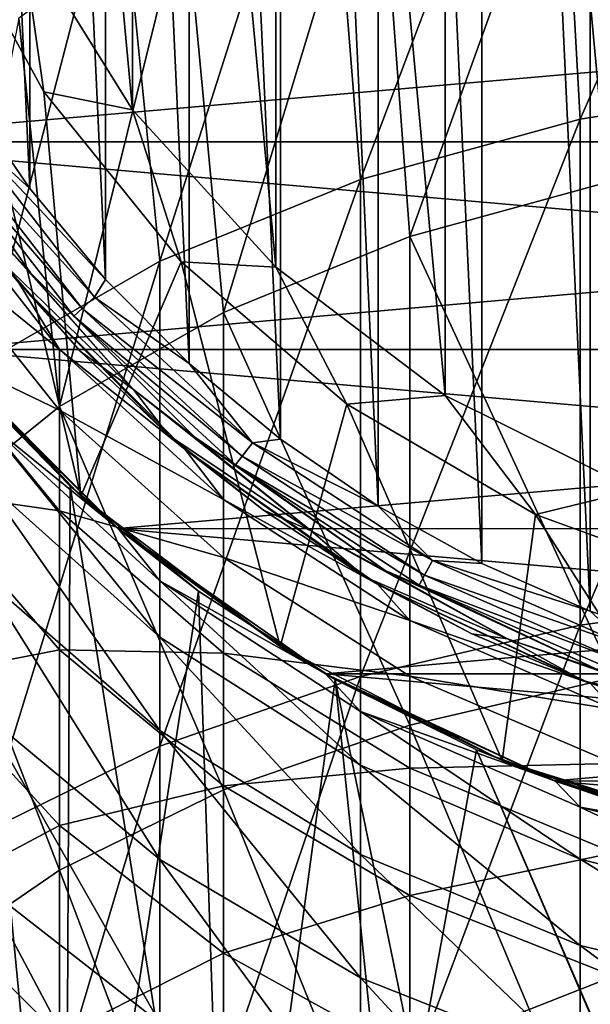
# Model space of a CAD drawing. Header units: millimetres. Extents: x -27 to 78, y -1 to 325.
# Tile 114 of 128: x -9.95 to -4.45, y 296.09 to 305.58. Entities that reach past the tile are written whole.
import ezdxf

# ---------------------------------------------------------------- set-up
doc = ezdxf.new("R2010")
doc.units = ezdxf.units.MM
doc.header["$LTSCALE"] = 65.185185
for name, color, linetype in [('128', 7, 'CONTINUOUS'), ('130', 7, 'CONTINUOUS'), ('132', 7, 'CONTINUOUS'), ('134', 7, 'CONTINUOUS'), ('136', 7, 'CONTINUOUS'), ('138', 7, 'CONTINUOUS'), ('146', 7, 'CONTINUOUS'), ('148', 7, 'CONTINUOUS'), ('149', 7, 'CONTINUOUS'), ('150', 7, 'CONTINUOUS'), ('151', 7, 'CONTINUOUS'), ('163', 7, 'CONTINUOUS'), ('171', 7, 'CONTINUOUS'), ('267', 7, 'CONTINUOUS'), ('269', 7, 'CONTINUOUS'), ('270', 7, 'CONTINUOUS'), ('279', 7, 'CONTINUOUS')]:
    doc.layers.add(name, color=color, linetype=linetype)

msp = doc.modelspace()

# ---------------------------------------------------------------- linework, layer by layer
at = {"layer": '128', "color": 7, "linetype": 'CONTINUOUS', "true_color": 0x96918c}
for points in [[(-10.1341, 303.2575, 100), (-9.3621, 302.3805, 100), (-9.9586, 303.0438, 40), (-10.1341, 303.2575, 100)], [(-9.3621, 302.3805, 100), (-8.5145, 301.5764, 100), (-9.9586, 303.0438, 40), (-9.3621, 302.3805, 100)], [(-9.9586, 303.0438, 40), (-8.5145, 301.5764, 100), (-8.3562, 301.4414, 40), (-9.9586, 303.0438, 40)], [(-8.5145, 301.5764, 100), (-7.5982, 300.8517, 100), (-8.3562, 301.4414, 40), (-8.5145, 301.5764, 100)], [(-7.5982, 300.8517, 100), (-6.6206, 300.2122, 100), (-8.3562, 301.4414, 40), (-7.5982, 300.8517, 100)], [(-8.3562, 301.4414, 40), (-6.6206, 300.2122, 100), (-6.5, 300.1417, 40), (-8.3562, 301.4414, 40)], [(-6.6206, 300.2122, 100), (-5.5894, 299.663, 100), (-6.5, 300.1417, 40), (-6.6206, 300.2122, 100)], [(-5.5894, 299.663, 100), (-4.5131, 299.2085, 100), (-6.5, 300.1417, 40), (-5.5894, 299.663, 100)], [(-6.5, 300.1417, 40), (-4.5131, 299.2085, 100), (-4.4463, 299.184, 40), (-6.5, 300.1417, 40)], [(-4.5131, 299.2085, 100), (-3.4, 298.8525, 100), (-4.4463, 299.184, 40), (-4.5131, 299.2085, 100)]]:
    msp.add_3dface(points, dxfattribs=at)
at = {"layer": '130', "color": 7, "linetype": 'CONTINUOUS', "true_color": 0x96918c}
for points in [[(-9.3604, 300.9893, 101.35), (-11.0046, 302.7456, 101.35), (-10.7246, 302.401, 40), (-9.3604, 300.9893, 101.35)], [(-8.999, 300.6754, 40), (-9.3604, 300.9893, 101.35), (-10.7246, 302.401, 40), (-8.999, 300.6754, 40)], [(-7.4391, 299.5401, 101.35), (-9.3604, 300.9893, 101.35), (-8.999, 300.6754, 40), (-7.4391, 299.5401, 101.35)], [(-7, 299.2756, 40), (-7.4391, 299.5401, 101.35), (-8.999, 300.6754, 40), (-7, 299.2756, 40)], [(-5.2988, 298.4415, 101.35), (-7.4391, 299.5401, 101.35), (-7, 299.2756, 40), (-5.2988, 298.4415, 101.35)], [(-4.7883, 298.2443, 40), (-5.2988, 298.4415, 101.35), (-7, 299.2756, 40), (-4.7883, 298.2443, 40)], [(-3, 297.7252, 101.35), (-5.2988, 298.4415, 101.35), (-3.25, 297.7825, 100), (-3, 297.7252, 101.35)], [(-3.25, 297.7825, 100), (-5.2988, 298.4415, 101.35), (-3.3251, 297.8006, 100), (-3.25, 297.7825, 100)], [(-3.3251, 297.8006, 100), (-5.2988, 298.4415, 101.35), (-3.4, 297.8191, 100), (-3.3251, 297.8006, 100)], [(-3.4, 297.8191, 100), (-5.2988, 298.4415, 101.35), (-3.4, 297.8191, 92.5), (-3.4, 297.8191, 100)], [(-3.4, 297.8191, 92.5), (-5.2988, 298.4415, 101.35), (-4.7883, 298.2443, 40), (-3.4, 297.8191, 92.5)], [(-2.4311, 297.6127, 40), (-3.4, 297.8191, 92.5), (-4.7883, 298.2443, 40), (-2.4311, 297.6127, 40)]]:
    msp.add_3dface(points, dxfattribs=at)
at = {"layer": '132', "color": 7, "linetype": 'CONTINUOUS', "true_color": 0x96918c}
for points in [[(-6.5, 307.6451, 3.7549), (-6.1873, 303.4906, -0.1941), (-4.4463, 308.3223, 3.0777), (-6.5, 307.6451, 3.7549)], [(-6.1873, 303.4906, -0.1941), (-4.2211, 304.0287, -0.8681), (-4.4463, 308.3223, 3.0777), (-6.1873, 303.4906, -0.1941)], [(-8.3562, 306.726, 4.674), (-7.9848, 302.7579, 0.7237), (-6.5, 307.6451, 3.7549), (-8.3562, 306.726, 4.674)], [(-7.9848, 302.7579, 0.7237), (-6.1873, 303.4906, -0.1941), (-6.5, 307.6451, 3.7549), (-7.9848, 302.7579, 0.7237)], [(-9.9586, 305.593, 5.807), (-9.5644, 301.8506, 1.8601), (-8.3562, 306.726, 4.674), (-9.9586, 305.593, 5.807)], [(-9.5644, 301.8506, 1.8601), (-7.9848, 302.7579, 0.7237), (-8.3562, 306.726, 4.674), (-9.5644, 301.8506, 1.8601)], [(-10.8832, 300.7935, 3.1841), (-9.5644, 301.8506, 1.8601), (-9.9586, 305.593, 5.807), (-10.8832, 300.7935, 3.1841)], [(-6.1873, 303.4906, -0.1941), (-4.2211, 299.2428, -4.2675), (-4.2211, 304.0287, -0.8681), (-6.1873, 303.4906, -0.1941)], [(-7.9848, 302.7579, 0.7237), (-6.1873, 298.7836, -3.5374), (-6.1873, 303.4906, -0.1941), (-7.9848, 302.7579, 0.7237)], [(-6.1873, 298.7836, -3.5374), (-4.2211, 299.2428, -4.2675), (-6.1873, 303.4906, -0.1941), (-6.1873, 298.7836, -3.5374)], [(-9.5644, 301.8506, 1.8601), (-7.9848, 298.1584, -2.5434), (-7.9848, 302.7579, 0.7237), (-9.5644, 301.8506, 1.8601)], [(-7.9848, 298.1584, -2.5434), (-6.1873, 298.7836, -3.5374), (-7.9848, 302.7579, 0.7237), (-7.9848, 298.1584, -2.5434)], [(-10.8832, 300.7935, 3.1841), (-9.5644, 297.3842, -1.3124), (-9.5644, 301.8506, 1.8601), (-10.8832, 300.7935, 3.1841)], [(-9.5644, 297.3842, -1.3124), (-7.9848, 298.1584, -2.5434), (-9.5644, 301.8506, 1.8601), (-9.5644, 297.3842, -1.3124)], [(-10.8832, 296.4821, 0.1218), (-9.5644, 297.3842, -1.3124), (-10.8832, 300.7935, 3.1841), (-10.8832, 296.4821, 0.1218)], [(-6.1873, 298.7836, -3.5374), (-4.2211, 294.1061, -7.1091), (-4.2211, 299.2428, -4.2675), (-6.1873, 298.7836, -3.5374)], [(-7.9848, 298.1584, -2.5434), (-6.1873, 293.7316, -6.3322), (-6.1873, 298.7836, -3.5374), (-7.9848, 298.1584, -2.5434)], [(-6.1873, 293.7316, -6.3322), (-4.2211, 294.1061, -7.1091), (-6.1873, 298.7836, -3.5374), (-6.1873, 293.7316, -6.3322)], [(-9.5644, 297.3842, -1.3124), (-7.9848, 293.2217, -5.2743), (-7.9848, 298.1584, -2.5434), (-9.5644, 297.3842, -1.3124)], [(-7.9848, 293.2217, -5.2743), (-6.1873, 293.7316, -6.3322), (-7.9848, 298.1584, -2.5434), (-7.9848, 293.2217, -5.2743)], [(-10.8832, 296.4821, 0.1218), (-9.5644, 292.5903, -3.9643), (-9.5644, 297.3842, -1.3124), (-10.8832, 296.4821, 0.1218)], [(-9.5644, 292.5903, -3.9643), (-7.9848, 293.2217, -5.2743), (-9.5644, 297.3842, -1.3124), (-9.5644, 292.5903, -3.9643)], [(-10.8832, 291.8547, -2.4381), (-9.5644, 292.5903, -3.9643), (-10.8832, 296.4821, 0.1218), (-10.8832, 291.8547, -2.4381)]]:
    msp.add_3dface(points, dxfattribs=at)
at = {"layer": '134', "color": 7, "linetype": 'CONTINUOUS', "true_color": 0x96918c}
for points in [[(-10.8832, 304.0849, 36.3359), (-9.9586, 303.0438, 40), (-9.5644, 302.4011, 36.5246), (-10.8832, 304.0849, 36.3359)], [(-10.8832, 304.0849, 36.3359), (-9.5644, 302.4011, 36.5246), (-10.8832, 303.4683, 32.6958), (-10.8832, 304.0849, 36.3359)], [(-9.5644, 302.4011, 36.5246), (-9.5644, 301.8163, 33.072), (-10.8832, 303.4683, 32.6958), (-9.5644, 302.4011, 36.5246)], [(-9.5644, 301.8163, 33.072), (-10.8832, 302.4477, 29.1477), (-10.8832, 303.4683, 32.6958), (-9.5644, 301.8163, 33.072)], [(-9.9586, 303.0438, 40), (-8.3562, 301.4414, 40), (-9.5644, 302.4011, 36.5246), (-9.9586, 303.0438, 40)], [(-9.5644, 300.8482, 29.7067), (-10.8832, 301.0358, 25.7364), (-10.8832, 302.4477, 29.1477), (-9.5644, 300.8482, 29.7067)], [(-9.5644, 300.8482, 29.7067), (-10.8832, 302.4477, 29.1477), (-9.5644, 301.8163, 33.072), (-9.5644, 300.8482, 29.7067)], [(-9.5644, 302.4011, 36.5246), (-8.3562, 301.4414, 40), (-7.9848, 300.956, 36.6866), (-9.5644, 302.4011, 36.5246)], [(-9.5644, 302.4011, 36.5246), (-7.9848, 300.956, 36.6866), (-9.5644, 301.8163, 33.072), (-9.5644, 302.4011, 36.5246)], [(-7.9848, 300.956, 36.6866), (-7.9848, 300.3985, 33.395), (-9.5644, 301.8163, 33.072), (-7.9848, 300.956, 36.6866)], [(-7.9848, 300.3985, 33.395), (-9.5644, 300.8482, 29.7067), (-9.5644, 301.8163, 33.072), (-7.9848, 300.3985, 33.395)], [(-8.3562, 301.4414, 40), (-6.5, 300.1417, 40), (-7.9848, 300.956, 36.6866), (-8.3562, 301.4414, 40)], [(-9.5644, 299.5091, 26.4712), (-10.8832, 299.2504, 22.5048), (-10.8832, 301.0358, 25.7364), (-9.5644, 299.5091, 26.4712)], [(-9.5644, 299.5091, 26.4712), (-10.8832, 301.0358, 25.7364), (-9.5644, 300.8482, 29.7067), (-9.5644, 299.5091, 26.4712)], [(-7.9848, 300.956, 36.6866), (-6.5, 300.1417, 40), (-6.1873, 299.789, 36.8175), (-7.9848, 300.956, 36.6866)], [(-7.9848, 300.956, 36.6866), (-6.1873, 299.789, 36.8175), (-7.9848, 300.3985, 33.395), (-7.9848, 300.956, 36.6866)], [(-7.9848, 299.4755, 30.1866), (-9.5644, 299.5091, 26.4712), (-9.5644, 300.8482, 29.7067), (-7.9848, 299.4755, 30.1866)], [(-7.9848, 299.4755, 30.1866), (-9.5644, 300.8482, 29.7067), (-7.9848, 300.3985, 33.395), (-7.9848, 299.4755, 30.1866)], [(-6.1873, 299.789, 36.8175), (-6.1873, 299.2535, 33.6558), (-7.9848, 300.3985, 33.395), (-6.1873, 299.789, 36.8175)], [(-6.1873, 299.2535, 33.6558), (-7.9848, 299.4755, 30.1866), (-7.9848, 300.3985, 33.395), (-6.1873, 299.2535, 33.6558)], [(-6.5, 300.1417, 40), (-4.4463, 299.184, 40), (-6.1873, 299.789, 36.8175), (-6.5, 300.1417, 40)], [(-6.1873, 299.789, 36.8175), (-4.4463, 299.184, 40), (-4.2211, 298.9319, 36.9135), (-6.1873, 299.789, 36.8175)], [(-6.1873, 299.789, 36.8175), (-4.2211, 298.9319, 36.9135), (-6.1873, 299.2535, 33.6558), (-6.1873, 299.789, 36.8175)], [(-9.5644, 297.8157, 23.406), (-10.8832, 299.2504, 22.5048), (-9.5644, 299.5091, 26.4712), (-9.5644, 297.8157, 23.406)], [(-7.9848, 298.1988, 27.1018), (-9.5644, 297.8157, 23.406), (-9.5644, 299.5091, 26.4712), (-7.9848, 298.1988, 27.1018)], [(-7.9848, 298.1988, 27.1018), (-9.5644, 299.5091, 26.4712), (-7.9848, 299.4755, 30.1866), (-7.9848, 298.1988, 27.1018)], [(-6.1873, 298.3669, 30.574), (-7.9848, 298.1988, 27.1018), (-7.9848, 299.4755, 30.1866), (-6.1873, 298.3669, 30.574)], [(-6.1873, 298.3669, 30.574), (-7.9848, 299.4755, 30.1866), (-6.1873, 299.2535, 33.6558), (-6.1873, 298.3669, 30.574)], [(-9.5644, 297.8157, 23.406), (-10.8832, 297.1142, 19.4936), (-10.8832, 299.2504, 22.5048), (-9.5644, 297.8157, 23.406)], [(-4.2211, 298.9319, 36.9135), (-4.2211, 298.4125, 33.8473), (-6.1873, 299.2535, 33.6558), (-4.2211, 298.9319, 36.9135)], [(-4.2211, 298.4125, 33.8473), (-6.1873, 298.3669, 30.574), (-6.1873, 299.2535, 33.6558), (-4.2211, 298.4125, 33.8473)], [(-4.2211, 297.5528, 30.8586), (-6.1873, 298.3669, 30.574), (-4.2211, 298.4125, 33.8473), (-4.2211, 297.5528, 30.8586)], [(-6.1873, 297.1406, 27.6111), (-7.9848, 298.1988, 27.1018), (-6.1873, 298.3669, 30.574), (-6.1873, 297.1406, 27.6111)], [(-4.2211, 297.5528, 30.8586), (-6.1873, 297.1406, 27.6111), (-6.1873, 298.3669, 30.574), (-4.2211, 297.5528, 30.8586)], [(-7.9848, 296.5843, 24.1796), (-9.5644, 297.8157, 23.406), (-7.9848, 298.1988, 27.1018), (-7.9848, 296.5843, 24.1796)], [(-6.1873, 297.1406, 27.6111), (-7.9848, 296.5843, 24.1796), (-7.9848, 298.1988, 27.1018), (-6.1873, 297.1406, 27.6111)], [(-9.5644, 295.7895, 20.55), (-10.8832, 297.1142, 19.4936), (-9.5644, 297.8157, 23.406), (-9.5644, 295.7895, 20.55)], [(-7.9848, 296.5843, 24.1796), (-9.5644, 295.7895, 20.55), (-9.5644, 297.8157, 23.406), (-7.9848, 296.5843, 24.1796)], [(-4.2211, 296.3635, 27.9851), (-6.1873, 297.1406, 27.6111), (-4.2211, 297.5528, 30.8586), (-4.2211, 296.3635, 27.9851)], [(-9.5644, 295.7895, 20.55), (-9.9586, 293.7755, 17.6245), (-10.8832, 297.1142, 19.4936), (-9.5644, 295.7895, 20.55)], [(-6.1873, 295.5899, 24.8042), (-7.9848, 296.5843, 24.1796), (-6.1873, 297.1406, 27.6111), (-6.1873, 295.5899, 24.8042)], [(-4.2211, 296.3635, 27.9851), (-6.1873, 295.5899, 24.8042), (-6.1873, 297.1406, 27.6111), (-4.2211, 296.3635, 27.9851)], [(-7.9848, 294.6526, 21.4567), (-9.5644, 295.7895, 20.55), (-7.9848, 296.5843, 24.1796), (-7.9848, 294.6526, 21.4567)], [(-6.1873, 295.5899, 24.8042), (-7.9848, 294.6526, 21.4567), (-7.9848, 296.5843, 24.1796), (-6.1873, 295.5899, 24.8042)], [(-4.2211, 294.8596, 25.263), (-6.1873, 295.5899, 24.8042), (-4.2211, 296.3635, 27.9851), (-4.2211, 294.8596, 25.263)]]:
    msp.add_3dface(points, dxfattribs=at)
at = {"layer": '136', "color": 7, "linetype": 'CONTINUOUS', "true_color": 0x96918c}
for points in [[(-8.999, 300.6754, 40), (-10.7246, 302.401, 40), (-10.3001, 301.7281, 36.6001), (-8.999, 300.6754, 40)], [(-8.599, 300.1718, 36.7745), (-8.999, 300.6754, 40), (-10.3001, 301.7281, 36.6001), (-8.599, 300.1718, 36.7745)], [(-8.599, 300.1718, 36.7745), (-10.3001, 301.7281, 36.6001), (-8.599, 299.629, 33.5702), (-8.599, 300.1718, 36.7745)], [(-10.3001, 301.7281, 36.6001), (-10.3001, 301.156, 33.2224), (-8.599, 299.629, 33.5702), (-10.3001, 301.7281, 36.6001)], [(-10.3001, 300.2089, 29.9302), (-8.599, 298.7306, 30.4469), (-10.3001, 301.156, 33.2224), (-10.3001, 300.2089, 29.9302)], [(-10.3001, 301.156, 33.2224), (-8.599, 298.7306, 30.4469), (-8.599, 299.629, 33.5702), (-10.3001, 301.156, 33.2224)], [(-7, 299.2756, 40), (-8.999, 300.6754, 40), (-8.599, 300.1718, 36.7745), (-7, 299.2756, 40)], [(-10.3001, 298.8988, 26.7649), (-8.599, 297.4877, 27.444), (-10.3001, 300.2089, 29.9302), (-10.3001, 298.8988, 26.7649)], [(-10.3001, 300.2089, 29.9302), (-8.599, 297.4877, 27.444), (-8.599, 298.7306, 30.4469), (-10.3001, 300.2089, 29.9302)], [(-6.6633, 298.915, 36.9154), (-7, 299.2756, 40), (-8.599, 300.1718, 36.7745), (-6.6633, 298.915, 36.9154)], [(-6.6633, 298.915, 36.9154), (-8.599, 300.1718, 36.7745), (-6.6633, 298.3959, 33.8511), (-6.6633, 298.915, 36.9154)], [(-8.599, 300.1718, 36.7745), (-8.599, 299.629, 33.5702), (-6.6633, 298.3959, 33.8511), (-8.599, 300.1718, 36.7745)], [(-8.599, 298.7306, 30.4469), (-6.6633, 297.5367, 30.8642), (-8.599, 299.629, 33.5702), (-8.599, 298.7306, 30.4469)], [(-8.599, 299.629, 33.5702), (-6.6633, 297.5367, 30.8642), (-6.6633, 298.3959, 33.8511), (-8.599, 299.629, 33.5702)], [(-4.7883, 298.2443, 40), (-7, 299.2756, 40), (-6.6633, 298.915, 36.9154), (-4.7883, 298.2443, 40)], [(-10.3001, 297.2422, 23.7663), (-8.599, 295.9161, 24.5993), (-10.3001, 298.8988, 26.7649), (-10.3001, 297.2422, 23.7663)], [(-10.3001, 298.8988, 26.7649), (-8.599, 295.9161, 24.5993), (-8.599, 297.4877, 27.444), (-10.3001, 298.8988, 26.7649)], [(-4.5458, 297.992, 37.0189), (-4.7883, 298.2443, 40), (-6.6633, 298.915, 36.9154), (-4.5458, 297.992, 37.0189)], [(-4.5458, 297.992, 37.0189), (-6.6633, 298.915, 36.9154), (-4.5458, 297.4903, 34.0574), (-4.5458, 297.992, 37.0189)], [(-6.6633, 298.915, 36.9154), (-6.6633, 298.3959, 33.8511), (-4.5458, 297.4903, 34.0574), (-6.6633, 298.915, 36.9154)], [(-8.599, 297.4877, 27.444), (-6.6633, 296.3482, 27.9925), (-8.599, 298.7306, 30.4469), (-8.599, 297.4877, 27.444)], [(-8.599, 298.7306, 30.4469), (-6.6633, 296.3482, 27.9925), (-6.6633, 297.5367, 30.8642), (-8.599, 298.7306, 30.4469)], [(-6.6633, 297.5367, 30.8642), (-4.5458, 296.6599, 31.1707), (-6.6633, 298.3959, 33.8511), (-6.6633, 297.5367, 30.8642)], [(-6.6633, 298.3959, 33.8511), (-4.5458, 296.6599, 31.1707), (-4.5458, 297.4903, 34.0574), (-6.6633, 298.3959, 33.8511)], [(-2.4311, 297.6127, 40), (-4.7883, 298.2443, 40), (-4.5458, 297.992, 37.0189), (-2.4311, 297.6127, 40)], [(-2.3043, 297.4279, 37.0821), (-2.4311, 297.6127, 40), (-4.5458, 297.992, 37.0189), (-2.3043, 297.4279, 37.0821)], [(-2.3043, 297.4279, 37.0821), (-4.5458, 297.992, 37.0189), (-2.3043, 296.9369, 34.1834), (-2.3043, 297.4279, 37.0821)], [(-4.5458, 297.992, 37.0189), (-4.5458, 297.4903, 34.0574), (-2.3043, 296.9369, 34.1834), (-4.5458, 297.992, 37.0189)], [(-6.6633, 296.3482, 27.9925), (-4.5458, 295.5112, 28.3953), (-6.6633, 297.5367, 30.8642), (-6.6633, 296.3482, 27.9925)], [(-6.6633, 297.5367, 30.8642), (-4.5458, 295.5112, 28.3953), (-4.5458, 296.6599, 31.1707), (-6.6633, 297.5367, 30.8642)], [(-8.599, 295.9161, 24.5993), (-6.6633, 294.8452, 25.2721), (-8.599, 297.4877, 27.444), (-8.599, 295.9161, 24.5993)], [(-8.599, 297.4877, 27.444), (-6.6633, 294.8452, 25.2721), (-6.6633, 296.3482, 27.9925), (-8.599, 297.4877, 27.444)], [(-4.5458, 296.6599, 31.1707), (-2.3043, 296.1241, 31.358), (-4.5458, 297.4903, 34.0574), (-4.5458, 296.6599, 31.1707)], [(-4.5458, 297.4903, 34.0574), (-2.3043, 296.1241, 31.358), (-2.3043, 296.9369, 34.1834), (-4.5458, 297.4903, 34.0574)], [(-10.3001, 295.26, 20.9723), (-8.599, 294.0356, 21.9487), (-10.3001, 297.2422, 23.7663), (-10.3001, 295.26, 20.9723)], [(-10.3001, 297.2422, 23.7663), (-8.599, 294.0356, 21.9487), (-8.599, 295.9161, 24.5993), (-10.3001, 297.2422, 23.7663)], [(-4.5458, 295.5112, 28.3953), (-2.3043, 294.9998, 28.6415), (-4.5458, 296.6599, 31.1707), (-4.5458, 295.5112, 28.3953)], [(-4.5458, 296.6599, 31.1707), (-2.3043, 294.9998, 28.6415), (-2.3043, 296.1241, 31.358), (-4.5458, 296.6599, 31.1707)], [(-6.6633, 294.8452, 25.2721), (-4.5458, 294.0587, 25.7661), (-6.6633, 296.3482, 27.9925), (-6.6633, 294.8452, 25.2721)], [(-6.6633, 296.3482, 27.9925), (-4.5458, 294.0587, 25.7661), (-4.5458, 295.5112, 28.3953), (-6.6633, 296.3482, 27.9925)]]:
    msp.add_3dface(points, dxfattribs=at)
at = {"layer": '138', "color": 7, "linetype": 'CONTINUOUS', "true_color": 0x96918c}
for points in [[(-4.7883, 308.9868, 2.4132), (-2.4311, 309.4334, 1.9666), (-4.5458, 304.6188, -1.6072), (-4.7883, 308.9868, 2.4132)], [(-2.4311, 309.4334, 1.9666), (-2.3043, 304.973, -2.0508), (-4.5458, 304.6188, -1.6072), (-2.4311, 309.4334, 1.9666)], [(-7, 308.2575, 3.1425), (-4.7883, 308.9868, 2.4132), (-6.6633, 304.0393, -0.8814), (-7, 308.2575, 3.1425)], [(-4.7883, 308.9868, 2.4132), (-4.5458, 304.6188, -1.6072), (-6.6633, 304.0393, -0.8814), (-4.7883, 308.9868, 2.4132)], [(-8.999, 307.2677, 4.1323), (-7, 308.2575, 3.1425), (-8.599, 303.2503, 0.107), (-8.999, 307.2677, 4.1323)], [(-7, 308.2575, 3.1425), (-6.6633, 304.0393, -0.8814), (-8.599, 303.2503, 0.107), (-7, 308.2575, 3.1425)], [(-10.7246, 306.0475, 5.3525), (-8.999, 307.2677, 4.1323), (-10.3001, 302.2732, 1.3308), (-10.7246, 306.0475, 5.3525)], [(-8.999, 307.2677, 4.1323), (-8.599, 303.2503, 0.107), (-10.3001, 302.2732, 1.3308), (-8.999, 307.2677, 4.1323)], [(-2.3043, 300.0486, -5.5486), (-4.5458, 299.7464, -5.0681), (-2.3043, 304.973, -2.0508), (-2.3043, 300.0486, -5.5486)], [(-2.3043, 304.973, -2.0508), (-4.5458, 299.7464, -5.0681), (-4.5458, 304.6188, -1.6072), (-2.3043, 304.973, -2.0508)], [(-4.5458, 299.7464, -5.0681), (-6.6633, 299.2519, -4.2819), (-4.5458, 304.6188, -1.6072), (-4.5458, 299.7464, -5.0681)], [(-4.5458, 304.6188, -1.6072), (-6.6633, 299.2519, -4.2819), (-6.6633, 304.0393, -0.8814), (-4.5458, 304.6188, -1.6072)], [(-6.6633, 299.2519, -4.2819), (-8.599, 298.5786, -3.2114), (-6.6633, 304.0393, -0.8814), (-6.6633, 299.2519, -4.2819)], [(-6.6633, 304.0393, -0.8814), (-8.599, 298.5786, -3.2114), (-8.599, 303.2503, 0.107), (-6.6633, 304.0393, -0.8814)], [(-8.599, 298.5786, -3.2114), (-10.3001, 297.7448, -1.8857), (-8.599, 303.2503, 0.107), (-8.599, 298.5786, -3.2114)], [(-8.599, 303.2503, 0.107), (-10.3001, 297.7448, -1.8857), (-10.3001, 302.2732, 1.3308), (-8.599, 303.2503, 0.107)], [(-2.3043, 294.7632, -8.4724), (-4.5458, 294.5167, -7.9611), (-2.3043, 300.0486, -5.5486), (-2.3043, 294.7632, -8.4724)], [(-2.3043, 300.0486, -5.5486), (-4.5458, 294.5167, -7.9611), (-4.5458, 299.7464, -5.0681), (-2.3043, 300.0486, -5.5486)], [(-4.5458, 294.5167, -7.9611), (-6.6633, 294.1135, -7.1244), (-4.5458, 299.7464, -5.0681), (-4.5458, 294.5167, -7.9611)], [(-4.5458, 299.7464, -5.0681), (-6.6633, 294.1135, -7.1244), (-6.6633, 299.2519, -4.2819), (-4.5458, 299.7464, -5.0681)], [(-6.6633, 294.1135, -7.1244), (-8.599, 293.5644, -5.9852), (-6.6633, 299.2519, -4.2819), (-6.6633, 294.1135, -7.1244)], [(-6.6633, 299.2519, -4.2819), (-8.599, 293.5644, -5.9852), (-8.599, 298.5786, -3.2114), (-6.6633, 299.2519, -4.2819)], [(-8.599, 293.5644, -5.9852), (-10.3001, 292.8844, -4.5745), (-8.599, 298.5786, -3.2114), (-8.599, 293.5644, -5.9852)], [(-8.599, 298.5786, -3.2114), (-10.3001, 292.8844, -4.5745), (-10.3001, 297.7448, -1.8857), (-8.599, 298.5786, -3.2114)]]:
    msp.add_3dface(points, dxfattribs=at)
at = {"layer": '146', "color": 7, "linetype": 'CONTINUOUS', "true_color": 0x191919}
for points in [[(-9.7162, 304.882, 101.35), (-9.9401, 306.4505, 67.8875), (-10.7266, 306.7278, 101.35), (-9.7162, 304.882, 101.35)], [(-8.8613, 304.7081, 67.8875), (-9.9401, 306.4505, 67.8875), (-9.7162, 304.882, 101.35), (-8.8613, 304.7081, 67.8875)], [(-8.391, 303.2464, 101.35), (-8.8613, 304.7081, 67.8875), (-9.7162, 304.882, 101.35), (-8.391, 303.2464, 101.35)], [(-7.4807, 303.1938, 67.8875), (-8.8613, 304.7081, 67.8875), (-8.391, 303.2464, 101.35), (-7.4807, 303.1938, 67.8875)], [(-6.7942, 301.8749, 101.35), (-7.4807, 303.1938, 67.8875), (-8.391, 303.2464, 101.35), (-6.7942, 301.8749, 101.35)], [(-5.8456, 301.959, 67.8875), (-7.4807, 303.1938, 67.8875), (-6.7942, 301.8749, 101.35), (-5.8456, 301.959, 67.8875)], [(-4.9778, 300.8118, 101.35), (-5.8456, 301.959, 67.8875), (-6.7942, 301.8749, 101.35), (-4.9778, 300.8118, 101.35)], [(-4.0114, 301.0457, 67.8875), (-5.8456, 301.959, 67.8875), (-4.9778, 300.8118, 101.35), (-4.0114, 301.0457, 67.8875)], [(-3, 300.0912, 101.35), (-4.0114, 301.0457, 67.8875), (-4.9778, 300.8118, 101.35), (-3, 300.0912, 101.35)]]:
    msp.add_3dface(points, dxfattribs=at)
at = {"layer": '148', "color": 7, "linetype": 'CONTINUOUS', "true_color": 0x191919}
for points in [[(-11.1291, 304.9746, 68.1492), (-9.8443, 303.1397, 68.1492), (-10.3156, 303.6542, 100), (-11.1291, 304.9746, 68.1492)], [(-10.3156, 303.6542, 100), (-9.8443, 303.1397, 68.1492), (-8.8509, 302.0153, 100), (-10.3156, 303.6542, 100)], [(-9.8443, 303.1397, 68.1492), (-8.2603, 301.5557, 68.1492), (-8.8509, 302.0153, 100), (-9.8443, 303.1397, 68.1492)], [(-8.8509, 302.0153, 100), (-8.2603, 301.5557, 68.1492), (-7.1377, 300.6547, 100), (-8.8509, 302.0153, 100)], [(-8.2603, 301.5557, 68.1492), (-6.4254, 300.2709, 68.1492), (-7.1377, 300.6547, 100), (-8.2603, 301.5557, 68.1492)], [(-7.1377, 300.6547, 100), (-6.4254, 300.2709, 68.1492), (-5.2466, 299.6151, 100), (-7.1377, 300.6547, 100)], [(-6.4254, 300.2709, 68.1492), (-4.3952, 299.3242, 68.1492), (-5.2466, 299.6151, 100), (-6.4254, 300.2709, 68.1492)], [(-5.2466, 299.6151, 100), (-4.3952, 299.3242, 68.1492), (-3.25, 298.9267, 93.35), (-5.2466, 299.6151, 100)], [(-3.25, 298.9267, 93.35), (-3.25, 298.9214, 96.6753), (-5.2466, 299.6151, 100), (-3.25, 298.9267, 93.35)], [(-3.25, 298.9161, 100), (-5.2466, 299.6151, 100), (-3.25, 298.9214, 96.6753), (-3.25, 298.9161, 100)]]:
    msp.add_3dface(points, dxfattribs=at)
at = {"layer": '149', "color": 7, "linetype": 'CONTINUOUS', "true_color": 0x191919}
for points in [[(-10.1341, 303.2575, 100), (-10.3156, 303.6542, 100), (-8.8509, 302.0153, 100), (-10.1341, 303.2575, 100)], [(-9.3621, 302.3805, 100), (-10.1341, 303.2575, 100), (-8.8509, 302.0153, 100), (-9.3621, 302.3805, 100)], [(-8.5145, 301.5764, 100), (-9.3621, 302.3805, 100), (-8.8509, 302.0153, 100), (-8.5145, 301.5764, 100)], [(-8.5145, 301.5764, 100), (-8.8509, 302.0153, 100), (-7.1377, 300.6547, 100), (-8.5145, 301.5764, 100)], [(-7.5982, 300.8517, 100), (-8.5145, 301.5764, 100), (-7.1377, 300.6547, 100), (-7.5982, 300.8517, 100)], [(-6.6206, 300.2122, 100), (-7.5982, 300.8517, 100), (-7.1377, 300.6547, 100), (-6.6206, 300.2122, 100)], [(-6.6206, 300.2122, 100), (-7.1377, 300.6547, 100), (-5.2466, 299.6151, 100), (-6.6206, 300.2122, 100)], [(-5.5894, 299.663, 100), (-6.6206, 300.2122, 100), (-5.2466, 299.6151, 100), (-5.5894, 299.663, 100)], [(-4.5131, 299.2085, 100), (-5.5894, 299.663, 100), (-5.2466, 299.6151, 100), (-4.5131, 299.2085, 100)], [(-4.5131, 299.2085, 100), (-5.2466, 299.6151, 100), (-3.25, 298.9161, 100), (-4.5131, 299.2085, 100)], [(-3.4, 298.8525, 100), (-4.5131, 299.2085, 100), (-3.25, 298.9161, 100), (-3.4, 298.8525, 100)]]:
    msp.add_3dface(points, dxfattribs=at)
at = {"layer": '150', "color": 7, "linetype": 'CONTINUOUS', "true_color": 0x191919}
for points in [[(-11.0046, 302.7456, 101.35), (-9.3604, 300.9893, 101.35), (-10.7266, 306.7278, 101.35), (-11.0046, 302.7456, 101.35)], [(-9.3604, 300.9893, 101.35), (-9.7162, 304.882, 101.35), (-10.7266, 306.7278, 101.35), (-9.3604, 300.9893, 101.35)], [(-9.3604, 300.9893, 101.35), (-8.391, 303.2464, 101.35), (-9.7162, 304.882, 101.35), (-9.3604, 300.9893, 101.35)], [(-9.3604, 300.9893, 101.35), (-7.4391, 299.5401, 101.35), (-8.391, 303.2464, 101.35), (-9.3604, 300.9893, 101.35)], [(-7.4391, 299.5401, 101.35), (-6.7942, 301.8749, 101.35), (-8.391, 303.2464, 101.35), (-7.4391, 299.5401, 101.35)], [(-7.4391, 299.5401, 101.35), (-5.2988, 298.4415, 101.35), (-6.7942, 301.8749, 101.35), (-7.4391, 299.5401, 101.35)], [(-5.2988, 298.4415, 101.35), (-4.9778, 300.8118, 101.35), (-6.7942, 301.8749, 101.35), (-5.2988, 298.4415, 101.35)], [(-5.2988, 298.4415, 101.35), (-3, 297.7252, 101.35), (-4.9778, 300.8118, 101.35), (-5.2988, 298.4415, 101.35)], [(-3, 297.7252, 101.35), (-3, 300.0912, 101.35), (-4.9778, 300.8118, 101.35), (-3, 297.7252, 101.35)]]:
    msp.add_3dface(points, dxfattribs=at)
at = {"layer": '151', "color": 7, "linetype": 'CONTINUOUS', "true_color": 0x191919}
for points in [[(-4.449, 322.9216, 67.65), (-3.3645, 323.2836, 67.65), (-3.3649, 299.5165, 67.65), (-4.449, 322.9216, 67.65)], [(-5.4942, 322.4614, 67.65), (-4.449, 322.9216, 67.65), (-4.4493, 299.8786, 67.65), (-5.4942, 322.4614, 67.65)], [(-4.4493, 299.8786, 67.65), (-4.449, 322.9216, 67.65), (-3.3649, 299.5165, 67.65), (-4.4493, 299.8786, 67.65)], [(-6.4912, 321.9074, 67.65), (-5.4942, 322.4614, 67.65), (-5.4945, 300.3387, 67.65), (-6.4912, 321.9074, 67.65)], [(-5.4945, 300.3387, 67.65), (-5.4942, 322.4614, 67.65), (-4.4493, 299.8786, 67.65), (-5.4945, 300.3387, 67.65)], [(-7.4335, 321.2633, 67.65), (-6.4912, 321.9074, 67.65), (-6.4917, 300.8929, 67.65), (-7.4335, 321.2633, 67.65)], [(-6.4917, 300.8929, 67.65), (-6.4912, 321.9074, 67.65), (-5.4945, 300.3387, 67.65), (-6.4917, 300.8929, 67.65)], [(-8.3133, 320.534, 67.65), (-7.4335, 321.2633, 67.65), (-7.434, 301.5371, 67.65), (-8.3133, 320.534, 67.65)], [(-7.434, 301.5371, 67.65), (-7.4335, 321.2633, 67.65), (-6.4917, 300.8929, 67.65), (-7.434, 301.5371, 67.65)], [(-9.1219, 319.7266, 67.65), (-8.3133, 320.534, 67.65), (-8.3138, 302.2664, 67.65), (-9.1219, 319.7266, 67.65)], [(-8.3138, 302.2664, 67.65), (-8.3133, 320.534, 67.65), (-7.434, 301.5371, 67.65), (-8.3138, 302.2664, 67.65)], [(-9.8518, 318.8487, 67.65), (-9.1219, 319.7266, 67.65), (-9.1223, 303.0738, 67.65), (-9.8518, 318.8487, 67.65)], [(-9.1223, 303.0738, 67.65), (-9.1219, 319.7266, 67.65), (-8.3138, 302.2664, 67.65), (-9.1223, 303.0738, 67.65)], [(-10.4975, 317.9072, 67.65), (-9.8518, 318.8487, 67.65), (-9.8522, 303.9518, 67.65), (-10.4975, 317.9072, 67.65)], [(-9.8522, 303.9518, 67.65), (-9.8518, 318.8487, 67.65), (-9.1223, 303.0738, 67.65), (-9.8522, 303.9518, 67.65)], [(-10.4979, 304.8934, 67.65), (-10.4975, 317.9072, 67.65), (-9.8522, 303.9518, 67.65), (-10.4979, 304.8934, 67.65)]]:
    msp.add_3dface(points, dxfattribs=at)
at = {"layer": '163', "color": 7, "linetype": 'CONTINUOUS', "true_color": 0x191919}
for points in [[(-9.8443, 303.1397, 68.1492), (-11.1291, 304.9746, 68.1492), (-10.7263, 304.3922, 67.9585), (-9.8443, 303.1397, 68.1492)], [(-10.4979, 304.8934, 67.65), (-9.8522, 303.9518, 67.65), (-10.4997, 304.5402, 67.688), (-10.4979, 304.8934, 67.65)], [(-10.6355, 304.4515, 67.7963), (-9.3468, 302.7957, 67.7963), (-10.7263, 304.3922, 67.9585), (-10.6355, 304.4515, 67.7963)], [(-10.4997, 304.5402, 67.688), (-9.2274, 302.9056, 67.688), (-10.6355, 304.4515, 67.7963), (-10.4997, 304.5402, 67.688)], [(-10.6355, 304.4515, 67.7963), (-9.2274, 302.9056, 67.688), (-9.3468, 302.7957, 67.7963), (-10.6355, 304.4515, 67.7963)], [(-9.8522, 303.9518, 67.65), (-9.1223, 303.0738, 67.65), (-10.4997, 304.5402, 67.688), (-9.8522, 303.9518, 67.65)], [(-10.4997, 304.5402, 67.688), (-9.1223, 303.0738, 67.65), (-9.2274, 302.9056, 67.688), (-10.4997, 304.5402, 67.688)], [(-9.8443, 303.1397, 68.1492), (-10.7263, 304.3922, 67.9585), (-9.4266, 302.7222, 67.9585), (-9.8443, 303.1397, 68.1492)], [(-10.7263, 304.3922, 67.9585), (-9.3468, 302.7957, 67.7963), (-9.4266, 302.7222, 67.9585), (-10.7263, 304.3922, 67.9585)], [(-8.2603, 301.5557, 68.1492), (-9.8443, 303.1397, 68.1492), (-9.4266, 302.7222, 67.9585), (-8.2603, 301.5557, 68.1492)], [(-9.1223, 303.0738, 67.65), (-8.3138, 302.2664, 67.65), (-9.2274, 302.9056, 67.688), (-9.1223, 303.0738, 67.65)], [(-9.2274, 302.9056, 67.688), (-7.7034, 301.5027, 67.688), (-9.3468, 302.7957, 67.7963), (-9.2274, 302.9056, 67.688)], [(-9.2274, 302.9056, 67.688), (-8.3138, 302.2664, 67.65), (-7.7034, 301.5027, 67.688), (-9.2274, 302.9056, 67.688)], [(-9.3468, 302.7957, 67.7963), (-7.8031, 301.3746, 67.7963), (-9.4266, 302.7222, 67.9585), (-9.3468, 302.7957, 67.7963)], [(-9.3468, 302.7957, 67.7963), (-7.7034, 301.5027, 67.688), (-7.8031, 301.3746, 67.7963), (-9.3468, 302.7957, 67.7963)], [(-8.2603, 301.5557, 68.1492), (-9.4266, 302.7222, 67.9585), (-7.8697, 301.289, 67.9585), (-8.2603, 301.5557, 68.1492)], [(-9.4266, 302.7222, 67.9585), (-7.8031, 301.3746, 67.7963), (-7.8697, 301.289, 67.9585), (-9.4266, 302.7222, 67.9585)], [(-8.3138, 302.2664, 67.65), (-7.434, 301.5371, 67.65), (-7.7034, 301.5027, 67.688), (-8.3138, 302.2664, 67.65)], [(-6.4254, 300.2709, 68.1492), (-8.2603, 301.5557, 68.1492), (-7.8697, 301.289, 67.9585), (-6.4254, 300.2709, 68.1492)], [(-7.434, 301.5371, 67.65), (-6.4917, 300.8929, 67.65), (-7.7034, 301.5027, 67.688), (-7.434, 301.5371, 67.65)], [(-7.7034, 301.5027, 67.688), (-5.9693, 300.3697, 67.688), (-7.8031, 301.3746, 67.7963), (-7.7034, 301.5027, 67.688)], [(-7.7034, 301.5027, 67.688), (-6.4917, 300.8929, 67.65), (-5.9693, 300.3697, 67.688), (-7.7034, 301.5027, 67.688)], [(-7.8031, 301.3746, 67.7963), (-6.0465, 300.227, 67.7963), (-7.8697, 301.289, 67.9585), (-7.8031, 301.3746, 67.7963)], [(-7.8031, 301.3746, 67.7963), (-5.9693, 300.3697, 67.688), (-6.0465, 300.227, 67.7963), (-7.8031, 301.3746, 67.7963)], [(-6.4254, 300.2709, 68.1492), (-7.8697, 301.289, 67.9585), (-6.0981, 300.1316, 67.9585), (-6.4254, 300.2709, 68.1492)], [(-7.8697, 301.289, 67.9585), (-6.0465, 300.227, 67.7963), (-6.0981, 300.1316, 67.9585), (-7.8697, 301.289, 67.9585)], [(-6.4917, 300.8929, 67.65), (-5.4945, 300.3387, 67.65), (-5.9693, 300.3697, 67.688), (-6.4917, 300.8929, 67.65)], [(-5.9693, 300.3697, 67.688), (-4.0724, 299.5376, 67.688), (-6.0465, 300.227, 67.7963), (-5.9693, 300.3697, 67.688)], [(-5.4945, 300.3387, 67.65), (-4.4493, 299.8786, 67.65), (-5.9693, 300.3697, 67.688), (-5.4945, 300.3387, 67.65)], [(-5.9693, 300.3697, 67.688), (-4.4493, 299.8786, 67.65), (-4.0724, 299.5376, 67.688), (-5.9693, 300.3697, 67.688)], [(-4.3952, 299.3242, 68.1492), (-6.4254, 300.2709, 68.1492), (-6.0981, 300.1316, 67.9585), (-4.3952, 299.3242, 68.1492)], [(-6.0465, 300.227, 67.7963), (-4.125, 299.3842, 67.7963), (-6.0981, 300.1316, 67.9585), (-6.0465, 300.227, 67.7963)], [(-6.0465, 300.227, 67.7963), (-4.0724, 299.5376, 67.688), (-4.125, 299.3842, 67.7963), (-6.0465, 300.227, 67.7963)], [(-4.3952, 299.3242, 68.1492), (-6.0981, 300.1316, 67.9585), (-4.1603, 299.2816, 67.9585), (-4.3952, 299.3242, 68.1492)], [(-6.0981, 300.1316, 67.9585), (-4.125, 299.3842, 67.7963), (-4.1603, 299.2816, 67.9585), (-6.0981, 300.1316, 67.9585)], [(-4.4493, 299.8786, 67.65), (-3.3649, 299.5165, 67.65), (-4.0724, 299.5376, 67.688), (-4.4493, 299.8786, 67.65)]]:
    msp.add_3dface(points, dxfattribs=at)
at = {"layer": '171', "linetype": 'CONTINUOUS'}
for points in [[(-4.0114, 321.7543, 67.8875), (-5.8456, 320.841, 67.8875), (-4.0114, 301.0457, 67.8875), (-4.0114, 321.7543, 67.8875)], [(-5.8456, 320.841, 67.8875), (-7.4807, 319.6062, 67.8875), (-5.8456, 301.959, 67.8875), (-5.8456, 320.841, 67.8875)], [(-5.8456, 320.841, 67.8875), (-5.8456, 301.959, 67.8875), (-4.0114, 301.0457, 67.8875), (-5.8456, 320.841, 67.8875)], [(-7.4807, 319.6062, 67.8875), (-8.8613, 318.0919, 67.8875), (-7.4807, 303.1938, 67.8875), (-7.4807, 319.6062, 67.8875)], [(-7.4807, 319.6062, 67.8875), (-7.4807, 303.1938, 67.8875), (-5.8456, 301.959, 67.8875), (-7.4807, 319.6062, 67.8875)], [(-8.8613, 318.0919, 67.8875), (-9.9401, 316.3495, 67.8875), (-8.8613, 304.7081, 67.8875), (-8.8613, 318.0919, 67.8875)], [(-8.8613, 318.0919, 67.8875), (-8.8613, 304.7081, 67.8875), (-7.4807, 303.1938, 67.8875), (-8.8613, 318.0919, 67.8875)], [(-9.9401, 316.3495, 67.8875), (-9.9401, 306.4505, 67.8875), (-8.8613, 304.7081, 67.8875), (-9.9401, 316.3495, 67.8875)]]:
    msp.add_3dface(points, dxfattribs=at)
at = {"layer": '267', "color": 7, "linetype": 'CONTINUOUS', "true_color": 0x96918c}
for points in [[(-8.9987, 300.6751, 241.45), (-10.7245, 302.4009, 241.45), (-9.4638, 301.0837, 229.6161), (-8.9987, 300.6751, 241.45)], [(-9.4638, 301.0837, 229.6161), (-10.7245, 302.4009, 241.45), (-10.5427, 302.1887, 228.1657), (-9.4638, 301.0837, 229.6161)], [(-10.7243, 302.4006, 102.55), (-8.9984, 300.6748, 102.55), (-10.5428, 302.1888, 214.7343), (-10.7243, 302.4006, 102.55)], [(-10.5428, 302.1888, 214.7343), (-8.9984, 300.6748, 102.55), (-9.464, 301.0839, 213.284), (-10.5428, 302.1888, 214.7343)], [(-9.464, 301.0839, 213.284), (-8.9984, 300.6748, 102.55), (-8.2267, 300.072, 212.0388), (-9.464, 301.0839, 213.284)], [(-8.2266, 300.0719, 230.8614), (-8.9987, 300.6751, 241.45), (-9.4638, 301.0837, 229.6161), (-8.2266, 300.0719, 230.8614)], [(-6.9996, 299.2754, 241.45), (-8.9987, 300.6751, 241.45), (-8.2266, 300.0719, 230.8614), (-6.9996, 299.2754, 241.45)], [(-8.9984, 300.6748, 102.55), (-6.9993, 299.2752, 102.55), (-8.2267, 300.072, 212.0388), (-8.9984, 300.6748, 102.55)], [(-8.2267, 300.072, 212.0388), (-6.9993, 299.2752, 102.55), (-6.9083, 299.2232, 211.0325), (-8.2267, 300.072, 212.0388)], [(-6.9081, 299.2231, 231.8677), (-6.9996, 299.2754, 241.45), (-8.2266, 300.0719, 230.8614), (-6.9081, 299.2231, 231.8677)], [(-4.7883, 298.2443, 241.45), (-6.9996, 299.2754, 241.45), (-5.5448, 298.5448, 232.6529), (-4.7883, 298.2443, 241.45)], [(-5.5448, 298.5448, 232.6529), (-6.9996, 299.2754, 241.45), (-6.9081, 299.2231, 231.8677), (-5.5448, 298.5448, 232.6529)], [(-6.9993, 299.2752, 102.55), (-4.7879, 298.2442, 102.55), (-6.9083, 299.2232, 211.0325), (-6.9993, 299.2752, 102.55)], [(-6.9083, 299.2232, 211.0325), (-4.7879, 298.2442, 102.55), (-5.545, 298.5449, 210.2472), (-6.9083, 299.2232, 211.0325)], [(-5.545, 298.5449, 210.2472), (-4.7879, 298.2442, 102.55), (-4.1643, 298.0337, 209.664), (-5.545, 298.5449, 210.2472)], [(-4.1642, 298.0337, 233.236), (-4.7883, 298.2443, 241.45), (-5.5448, 298.5448, 232.6529), (-4.1642, 298.0337, 233.236)], [(-2.4314, 297.6128, 241.45), (-4.7883, 298.2443, 241.45), (-2.7763, 297.678, 233.6378), (-2.4314, 297.6128, 241.45)], [(-2.7763, 297.678, 233.6378), (-4.7883, 298.2443, 241.45), (-4.1642, 298.0337, 233.236), (-2.7763, 297.678, 233.6378)], [(-4.7879, 298.2442, 102.55), (-2.4309, 297.6127, 102.55), (-4.1643, 298.0337, 209.664), (-4.7879, 298.2442, 102.55)]]:
    msp.add_3dface(points, dxfattribs=at)
at = {"layer": '269', "color": 7, "linetype": 'CONTINUOUS', "true_color": 0x96918c}
for points in [[(13.1554, 306.6112, 102.55), (12.1243, 304.4, 102.55), (-13.1554, 306.6111, 102.55), (13.1554, 306.6112, 102.55)], [(12.1243, 304.4, 102.55), (-12.1242, 304.3998, 102.55), (-13.1554, 306.6111, 102.55), (12.1243, 304.4, 102.55)], [(12.1243, 304.4, 102.55), (10.7245, 302.4009, 102.55), (-12.1242, 304.3998, 102.55), (12.1243, 304.4, 102.55)], [(10.7245, 302.4009, 102.55), (-10.7243, 302.4006, 102.55), (-12.1242, 304.3998, 102.55), (10.7245, 302.4009, 102.55)], [(10.7245, 302.4009, 102.55), (8.9987, 300.6751, 102.55), (-10.7243, 302.4006, 102.55), (10.7245, 302.4009, 102.55)], [(8.9987, 300.6751, 102.55), (-8.9984, 300.6748, 102.55), (-10.7243, 302.4006, 102.55), (8.9987, 300.6751, 102.55)], [(8.9987, 300.6751, 102.55), (6.9996, 299.2754, 102.55), (-8.9984, 300.6748, 102.55), (8.9987, 300.6751, 102.55)], [(6.9996, 299.2754, 102.55), (-6.9993, 299.2752, 102.55), (-8.9984, 300.6748, 102.55), (6.9996, 299.2754, 102.55)], [(6.9996, 299.2754, 102.55), (4.7883, 298.2443, 102.55), (-6.9993, 299.2752, 102.55), (6.9996, 299.2754, 102.55)], [(4.7883, 298.2443, 102.55), (-4.7879, 298.2442, 102.55), (-6.9993, 299.2752, 102.55), (4.7883, 298.2443, 102.55)], [(4.7883, 298.2443, 102.55), (2.4314, 297.6128, 102.55), (-4.7879, 298.2442, 102.55), (4.7883, 298.2443, 102.55)], [(2.4314, 297.6128, 102.55), (-2.4309, 297.6127, 102.55), (-4.7879, 298.2442, 102.55), (2.4314, 297.6128, 102.55)]]:
    msp.add_3dface(points, dxfattribs=at)
at = {"layer": '270', "color": 7, "linetype": 'CONTINUOUS', "true_color": 0x96918c}
for points in [[(-13.1554, 306.6112, 241.45), (-12.1243, 304.4, 241.45), (13.1554, 306.6111, 241.45), (-13.1554, 306.6112, 241.45)], [(-12.1243, 304.4, 241.45), (12.1242, 304.3998, 241.45), (13.1554, 306.6111, 241.45), (-12.1243, 304.4, 241.45)], [(-12.1243, 304.4, 241.45), (-10.7245, 302.4009, 241.45), (12.1242, 304.3998, 241.45), (-12.1243, 304.4, 241.45)], [(-10.7245, 302.4009, 241.45), (10.7243, 302.4006, 241.45), (12.1242, 304.3998, 241.45), (-10.7245, 302.4009, 241.45)], [(-10.7245, 302.4009, 241.45), (-8.9987, 300.6751, 241.45), (10.7243, 302.4006, 241.45), (-10.7245, 302.4009, 241.45)], [(-8.9987, 300.6751, 241.45), (8.9984, 300.6748, 241.45), (10.7243, 302.4006, 241.45), (-8.9987, 300.6751, 241.45)], [(-8.9987, 300.6751, 241.45), (-6.9996, 299.2754, 241.45), (8.9984, 300.6748, 241.45), (-8.9987, 300.6751, 241.45)], [(-6.9996, 299.2754, 241.45), (6.9993, 299.2752, 241.45), (8.9984, 300.6748, 241.45), (-6.9996, 299.2754, 241.45)], [(-6.9996, 299.2754, 241.45), (-4.7883, 298.2443, 241.45), (6.9993, 299.2752, 241.45), (-6.9996, 299.2754, 241.45)], [(-4.7883, 298.2443, 241.45), (4.7879, 298.2442, 241.45), (6.9993, 299.2752, 241.45), (-4.7883, 298.2443, 241.45)], [(-4.7883, 298.2443, 241.45), (-2.4314, 297.6128, 241.45), (4.7879, 298.2442, 241.45), (-4.7883, 298.2443, 241.45)]]:
    msp.add_3dface(points, dxfattribs=at)
at = {"layer": '279', "color": 7, "linetype": 'CONTINUOUS', "true_color": 0x96918c}
for points in [[(-10.5428, 302.1888, 214.7343), (-9.5101, 291.6, 213.3378), (-10.7879, 291.6, 215.1356), (-10.5428, 302.1888, 214.7343)], [(-10.5427, 302.1887, 228.1657), (-10.7879, 291.6, 227.7644), (-9.5101, 291.6, 229.5622), (-10.5427, 302.1887, 228.1657)], [(-10.5428, 302.1888, 214.7343), (-9.464, 301.0839, 213.284), (-9.5101, 291.6, 213.3378), (-10.5428, 302.1888, 214.7343)], [(-9.4638, 301.0837, 229.6161), (-10.5427, 302.1887, 228.1657), (-9.5101, 291.6, 229.5622), (-9.4638, 301.0837, 229.6161)], [(-9.464, 301.0839, 213.284), (-8.2267, 300.072, 212.0388), (-9.5101, 291.6, 213.3378), (-9.464, 301.0839, 213.284)], [(-9.4638, 301.0837, 229.6161), (-9.5101, 291.6, 229.5622), (-7.9386, 291.6, 231.1055), (-9.4638, 301.0837, 229.6161)], [(-8.2266, 300.0719, 230.8614), (-9.4638, 301.0837, 229.6161), (-7.9386, 291.6, 231.1055), (-8.2266, 300.0719, 230.8614)], [(-8.2267, 300.072, 212.0388), (-7.9386, 291.6, 211.7945), (-9.5101, 291.6, 213.3378), (-8.2267, 300.072, 212.0388)], [(-8.2267, 300.072, 212.0388), (-6.9083, 299.2232, 211.0325), (-7.9386, 291.6, 211.7945), (-8.2267, 300.072, 212.0388)], [(-6.9081, 299.2231, 231.8677), (-8.2266, 300.0719, 230.8614), (-7.9386, 291.6, 231.1055), (-6.9081, 299.2231, 231.8677)], [(-7.9386, 291.6, 211.7945), (-6.9083, 299.2232, 211.0325), (-6.1188, 295.4, 210.55), (-7.9386, 291.6, 211.7945)], [(-6.9081, 299.2231, 231.8677), (-7.9386, 291.6, 231.1055), (-6.1188, 291.6, 232.35), (-6.9081, 299.2231, 231.8677)], [(-6.9083, 299.2232, 211.0325), (-5.545, 298.5449, 210.2472), (-6.1188, 295.4, 210.55), (-6.9083, 299.2232, 211.0325)], [(-5.5448, 298.5448, 232.6529), (-6.9081, 299.2231, 231.8677), (-6.1188, 295.4, 232.35), (-5.5448, 298.5448, 232.6529)], [(-6.9081, 299.2231, 231.8677), (-6.1188, 291.6, 232.35), (-6.1188, 295.4, 232.35), (-6.9081, 299.2231, 231.8677)], [(-6.1188, 295.4, 210.55), (-5.545, 298.5449, 210.2472), (-4.1857, 295.4, 209.6716), (-6.1188, 295.4, 210.55)], [(-5.5448, 298.5448, 232.6529), (-6.1188, 295.4, 232.35), (-4.1918, 295.4, 233.2262), (-5.5448, 298.5448, 232.6529)], [(-5.545, 298.5449, 210.2472), (-4.1643, 298.0337, 209.664), (-4.1857, 295.4, 209.6716), (-5.545, 298.5449, 210.2472)], [(-4.1642, 298.0337, 233.236), (-5.5448, 298.5448, 232.6529), (-4.1918, 295.4, 233.2262), (-4.1642, 298.0337, 233.236)]]:
    msp.add_3dface(points, dxfattribs=at)

doc.saveas('drawing.dxf')
